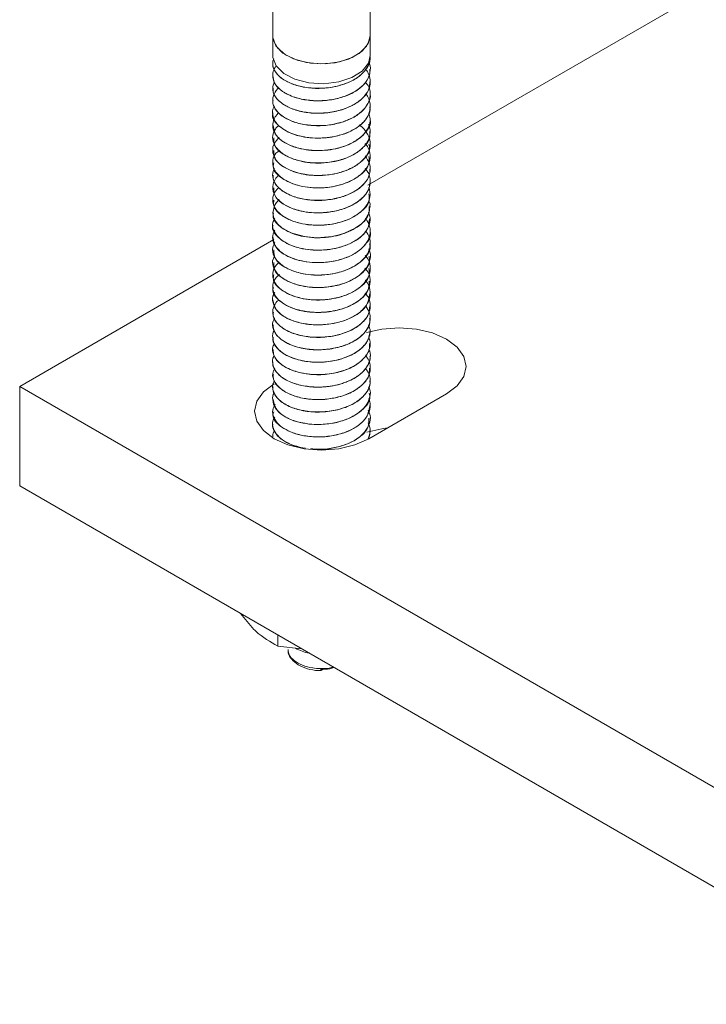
# Model space of a CAD drawing. Header units: millimetres. Extents: x -136 to 1613, y -2821 to -510.
# Tile 4 of 69: x 283 to 340, y -2110 to -2029. Entities that reach past the tile are written whole.
import ezdxf

# ---------------------------------------------------------------- set-up
doc = ezdxf.new("R2010")
doc.units = ezdxf.units.MM

msp = doc.modelspace()

# ---------------------------------------------------------------- linework, layer by layer
at = {"color": 7, "linetype": 'Continuous', "lineweight": 15}
for p, q in [((386.749, -1999.797), (312.052, -2042.918)), ((304.24, -2026.992), (304.24, -2030.655)), ((312.24, -2030.655), (312.24, -2026.979)), ((304.24, -2030.655), (304.24, -2032.288)), ((312.24, -2032.288), (312.24, -2030.655)), ((312.24, -2032.403), (312.24, -2032.395)), ((304.24, -2032.905), (304.24, -2032.913)), ((304.24, -2033.926), (304.24, -2033.934)), ((312.24, -2033.424), (312.24, -2033.415)), ((304.24, -2034.947), (304.24, -2034.955)), ((312.24, -2034.444), (312.24, -2034.436)), ((312.24, -2035.465), (312.24, -2035.457)), ((304.24, -2035.967), (304.24, -2035.975)), ((312.24, -2036.486), (312.24, -2036.477)), ((304.24, -2036.988), (304.24, -2036.996)), ((304.24, -2038.009), (304.24, -2038.017)), ((312.24, -2037.507), (312.24, -2037.498)), ((312.24, -2038.527), (312.24, -2038.519)), ((304.24, -2039.029), (304.24, -2039.037)), ((312.24, -2039.547), (312.24, -2039.539)), ((304.24, -2040.05), (304.24, -2040.058)), ((312.24, -2040.568), (312.24, -2040.56)), ((304.24, -2041.071), (304.24, -2041.078)), ((304.24, -2042.091), (304.24, -2042.099)), ((312.24, -2041.589), (312.24, -2041.581)), ((312.24, -2042.61), (312.24, -2042.602)), ((304.24, -2043.112), (304.24, -2043.12)), ((312.24, -2043.63), (312.24, -2043.622)), ((304.24, -2044.133), (304.24, -2044.14)), ((312.24, -2044.65), (312.24, -2044.643)), ((304.24, -2045.153), (304.24, -2045.161)), ((304.24, -2046.174), (304.24, -2046.182)), ((312.24, -2045.671), (312.24, -2045.664)), ((312.24, -2046.693), (312.24, -2046.684)), ((304.336, -2047.372), (283.491, -2059.406)), ((304.24, -2047.195), (304.24, -2047.203)), ((312.24, -2047.713), (312.24, -2047.705)), ((304.24, -2048.215), (304.24, -2048.223)), ((304.24, -2049.236), (304.24, -2049.244)), ((312.24, -2048.734), (312.24, -2048.726)), ((304.24, -2050.257), (304.24, -2050.264)), ((312.24, -2049.754), (312.24, -2049.746)), ((312.24, -2050.775), (312.24, -2050.767)), ((304.24, -2051.277), (304.24, -2051.285)), ((312.24, -2051.796), (312.24, -2051.788)), ((304.24, -2052.298), (304.24, -2052.306)), ((304.24, -2053.319), (304.24, -2053.327)), ((312.24, -2052.816), (312.24, -2052.808)), ((304.24, -2054.339), (304.24, -2054.348)), ((312.24, -2053.837), (312.24, -2053.829)), ((312.24, -2054.858), (312.24, -2054.85)), ((304.24, -2055.36), (304.24, -2055.368)), ((312.24, -2055.878), (312.24, -2055.87)), ((304.24, -2056.381), (304.24, -2056.389)), ((304.24, -2057.401), (304.24, -2057.409)), ((312.24, -2056.899), (312.24, -2056.891)), ((312.24, -2057.92), (312.24, -2057.912)), ((304.24, -2058.422), (304.24, -2058.43)), ((312.24, -2058.941), (312.24, -2058.932)), ((283.491, -2059.406), (389.557, -2120.637)), ((283.491, -2067.571), (283.491, -2059.406)), ((304.24, -2059.443), (304.24, -2059.451)), ((312.24, -2059.961), (312.24, -2059.953)), ((304.24, -2060.464), (304.24, -2060.472)), ((312.129, -2063.692), (318.493, -2060.018)), ((304.24, -2061.484), (304.24, -2061.492)), ((312.24, -2060.982), (312.24, -2060.974)), ((312.24, -2062.002), (312.24, -2061.994)), ((304.24, -2062.505), (304.24, -2062.513)), ((312.24, -2063.023), (312.24, -2063.015)), ((304.24, -2063.526), (304.24, -2063.534)), ((312.133, -2063.551), (312.15, -2063.68)), ((283.491, -2067.571), (389.557, -2128.802)), ((301.595, -2078.022), (302.694, -2079.327)), ((304.652, -2079.787), (304.652, -2080.701)), ((304.652, -2080.701), (306.616, -2080.921))]:
    msp.add_line(p, q, dxfattribs=at)
at = {"color": 7, "linetype": 'Continuous', "lineweight": 15, "flags": 128}
for points in [[(304.24, -2030.655), (304.28, -2030.98), (304.626, -2031.644), (305.298, -2032.219), (306.236, -2032.653), (307.355, -2032.907), (308.554, -2032.957), (309.724, -2032.799), (310.761, -2032.448), (311.57, -2031.934), (312.078, -2031.306), (312.24, -2030.655)], [(304.24, -2030.655), (304.248, -2030.802), (304.501, -2031.475), (305.086, -2032.075), (305.951, -2032.548), (307.02, -2032.854), (308.197, -2032.964), (309.378, -2032.868), (310.458, -2032.576), (311.34, -2032.114), (311.948, -2031.521), (312.226, -2030.852), (312.24, -2030.655)], [(304.24, -2032.288), (304.248, -2032.432), (304.517, -2033.132), (305.145, -2033.75), (306.07, -2034.228), (307.205, -2034.518), (308.44, -2034.594), (309.655, -2034.448), (310.734, -2034.093), (311.573, -2033.565), (312.091, -2032.913), (312.24, -2032.288)], [(312.124, -2044.183), (312.227, -2044.443), (312.153, -2045.157), (311.803, -2045.769), (311.706, -2045.88), (311.516, -2046.067), (311.016, -2046.436), (310.121, -2046.856), (309.702, -2046.986), (309.107, -2047.116), (307.863, -2047.213), (306.844, -2047.119), (305.741, -2046.81), (304.951, -2046.369), (304.668, -2046.116), (304.546, -2045.974), (304.49, -2045.898), (304.464, -2045.859), (304.451, -2045.839), (304.445, -2045.829), (304.443, -2045.827), (304.442, -2045.825), (304.442, -2045.825), (304.442, -2045.824), (304.442, -2045.824), (304.442, -2045.824), (304.442, -2045.824), (304.442, -2045.824), (304.442, -2045.824), (304.441, -2045.824), (304.44, -2045.822), (304.438, -2045.819), (304.432, -2045.808), (304.41, -2045.77), (304.339, -2045.626), (304.241, -2045.184), (304.382, -2044.587), (304.552, -2044.323), (304.775, -2044.083), (304.779, -2044.081)], [(318.493, -2060.018), (319.367, -2059.361), (319.917, -2058.595), (320.104, -2057.773), (319.917, -2056.951), (319.367, -2056.186), (318.493, -2055.528), (317.354, -2055.023), (316.028, -2054.706), (314.604, -2054.598), (313.181, -2054.706), (311.931, -2054.998)], [(304.351, -2059.202), (303.477, -2059.859), (302.928, -2060.625), (302.74, -2061.447), (302.928, -2062.269), (303.477, -2063.034), (304.351, -2063.692), (305.49, -2064.197), (306.817, -2064.514), (308.24, -2064.622), (309.664, -2064.514), (310.99, -2064.197), (312.129, -2063.692)], [(313.655, -2062.811), (313.181, -2062.872), (311.966, -2063.152)]]:
    msp.add_lwpolyline(points, dxfattribs=at)
at = {"color": 7, "linetype": 'Continuous', "lineweight": 15}
msp.add_arc((307.926, -2077.651), 3.693, 240.6949, 259.24194, dxfattribs=at)
for points, knots in [([(304.264, -2032.915), (304.257, -2032.948), (304.2, -2033.199), (304.448, -2033.663), (305.014, -2034.236), (305.906, -2034.676), (307.003, -2034.94), (308.216, -2035.005), (309.427, -2034.851), (310.532, -2034.496), (311.436, -2033.963), (312.014, -2033.297), (312.273, -2032.753), (312.219, -2032.456), (312.21, -2032.405)], [0, 0, 0, 0, 0.015084, 0.112601, 0.20795, 0.305057, 0.401937, 0.497432, 0.594992, 0.690655, 0.787322, 0.884577, 0.979861, 1, 1, 1, 1]), ([(312.234, -2032.394), (312.207, -2032.623), (312.151, -2033.091), (311.712, -2033.669), (311.234, -2034.058), (310.674, -2034.398), (310.187, -2034.598), (309.723, -2034.733), (309.357, -2034.828), (308.637, -2034.956), (307.701, -2034.984), (306.99, -2034.902), (306.636, -2034.832), (306.177, -2034.729), (305.493, -2034.495), (304.753, -2034.014), (304.348, -2033.489), (304.243, -2033.093), (304.239, -2032.89), (304.243, -2032.83), (304.25, -2032.722), (304.296, -2032.63), (304.338, -2032.544)], [0, 0, 0, 0, 0.0838044, 0.171589, 0.2283184, 0.2603483, 0.3469202, 0.3568697, 0.374971, 0.4355365, 0.5235687, 0.5842279, 0.6016826, 0.6105239, 0.6992138, 0.7864232, 0.8739248, 0.9370614, 0.954604, 0.9598559, 0.9627613, 1, 1, 1, 1]), ([(312.124, -2032.869), (312.14, -2032.897), (312.286, -2033.152), (312.256, -2033.694), (311.98, -2034.392), (311.362, -2035.02), (310.514, -2035.514), (309.454, -2035.854), (308.295, -2036.011), (307.129, -2035.967), (306.184, -2035.764), (305.568, -2035.518), (305.034, -2035.228), (304.725, -2034.969), (304.525, -2034.721), (304.388, -2034.526), (304.218, -2034.141), (304.238, -2033.639), (304.406, -2033.285), (304.516, -2033.144), (304.522, -2033.136)], [0, 0, 0, 0, 0.009568, 0.087507, 0.169776, 0.242865, 0.320609, 0.397598, 0.476149, 0.553155, 0.630878, 0.681266, 0.709478, 0.786139, 0.795003, 0.811048, 0.864604, 0.942563, 0.996766, 1, 1, 1, 1]), ([(311.856, -2033.417), (311.902, -2033.461), (311.948, -2033.505), (311.978, -2033.554), (311.981, -2033.559), (311.991, -2033.575), (312.025, -2033.634), (312.144, -2033.86), (312.279, -2034.319), (312.2, -2034.98), (311.782, -2035.66), (311.293, -2036.061), (310.984, -2036.249), (310.9, -2036.299), (310.621, -2036.453), (310.004, -2036.716), (309.005, -2036.96), (307.832, -2037.038), (307.033, -2036.954), (306.571, -2036.86), (306.219, -2036.778), (305.598, -2036.573), (304.882, -2036.164), (304.376, -2035.599), (304.173, -2035.003), (304.309, -2034.619), (304.372, -2034.441)], [0, 0, 0, 0, 0.016308, 0.016516, 0.016866, 0.017994, 0.021964, 0.03675, 0.093616, 0.1698, 0.245687, 0.322885, 0.325629, 0.330295, 0.345394, 0.398583, 0.47519, 0.551348, 0.627501, 0.635282, 0.650763, 0.704737, 0.781165, 0.856833, 0.934047, 1, 1, 1, 1]), ([(304.259, -2033.933), (304.28, -2034.127), (304.324, -2034.536), (304.833, -2035.112), (305.638, -2035.594), (306.689, -2035.907), (307.882, -2036.03), (309.105, -2035.934), (310.249, -2035.631), (311.216, -2035.144), (311.89, -2034.509), (312.233, -2033.911), (312.204, -2033.544), (312.194, -2033.424)], [0, 0, 0, 0, 0.0863437, 0.182229, 0.2786086, 0.3759771, 0.4712243, 0.5685486, 0.6650306, 0.7608214, 0.858345, 0.953731, 1, 1, 1, 1]), ([(311.861, -2034.468), (311.957, -2034.592), (312.175, -2034.875), (312.236, -2035.238), (312.241, -2035.473), (312.238, -2035.541), (312.221, -2035.797), (312.12, -2036.122), (311.832, -2036.566), (311.438, -2036.989), (310.979, -2037.289), (310.667, -2037.442), (310.656, -2037.447), (310.616, -2037.466), (310.466, -2037.537), (310.154, -2037.665), (309.816, -2037.771), (309.524, -2037.846), (309.151, -2037.93), (308.42, -2038.036), (307.365, -2038.034), (306.265, -2037.839), (305.609, -2037.583), (305.262, -2037.391), (305.011, -2037.239), (304.605, -2036.912), (304.257, -2036.378), (304.199, -2035.747), (304.444, -2035.269), (304.65, -2035.003), (304.737, -2034.936), (304.743, -2034.931)], [0, 0, 0, 0, 0.040883, 0.093017, 0.107159, 0.111238, 0.113322, 0.183974, 0.208651, 0.25608, 0.328044, 0.328316, 0.328846, 0.330677, 0.33743, 0.363279, 0.398879, 0.406224, 0.420758, 0.471314, 0.542694, 0.613776, 0.686099, 0.69328, 0.707506, 0.757019, 0.828778, 0.900879, 0.971468, 0.997992, 1, 1, 1, 1]), ([(304.284, -2034.954), (304.281, -2035.088), (304.271, -2035.441), (304.668, -2035.978), (305.39, -2036.499), (306.386, -2036.861), (307.549, -2037.038), (308.776, -2037.003), (309.952, -2036.753), (310.977, -2036.314), (311.738, -2035.713), (312.186, -2035.066), (312.2, -2034.63), (312.206, -2034.443)], [0, 0, 0, 0, 0.059836, 0.156567, 0.252134, 0.349673, 0.445207, 0.54198, 0.639127, 0.734419, 0.83189, 0.92791, 1, 1, 1, 1]), ([(311.864, -2035.429), (311.865, -2035.43), (312.112, -2035.67), (312.254, -2036.185), (312.232, -2036.908), (311.888, -2037.571), (311.237, -2038.177), (310.348, -2038.642), (309.408, -2038.915), (308.636, -2039.024), (307.833, -2039.063), (307.167, -2039.016), (306.451, -2038.881), (305.777, -2038.687), (305.029, -2038.312), (304.644, -2037.947), (304.503, -2037.75), (304.492, -2037.736), (304.457, -2037.685), (304.337, -2037.491), (304.217, -2037.097), (304.208, -2036.693), (304.368, -2036.476), (304.386, -2036.452)], [0, 0, 0, 0, 0.000395, 0.09002, 0.157007, 0.2306, 0.307252, 0.382573, 0.452537, 0.505661, 0.535198, 0.610116, 0.636358, 0.686565, 0.762171, 0.837771, 0.838377, 0.839543, 0.843554, 0.858296, 0.914558, 0.990255, 1, 1, 1, 1]), ([(304.282, -2035.976), (304.27, -2036.051), (304.226, -2036.343), (304.528, -2036.838), (305.16, -2037.392), (306.096, -2037.801), (307.223, -2038.03), (308.444, -2038.055), (309.644, -2037.861), (310.717, -2037.472), (311.574, -2036.91), (312.083, -2036.227), (312.298, -2035.721), (312.237, -2035.471), (312.236, -2035.466)], [0, 0, 0, 0, 0.0332308, 0.1305442, 0.2258053, 0.3232045, 0.4195443, 0.5154891, 0.6129979, 0.708336, 0.8054436, 0.902307, 0.9978014, 1, 1, 1, 1]), ([(304.258, -2036.998), (304.252, -2037.013), (304.118, -2037.345), (304.62, -2038.02), (305.758, -2038.762), (307.488, -2039.122), (309.343, -2038.998), (310.997, -2038.413), (311.922, -2037.562), (312.261, -2036.879), (312.213, -2036.56), (312.202, -2036.487)], [0, 0, 0, 0, 0.006714, 0.152301, 0.296491, 0.440865, 0.586294, 0.729922, 0.875816, 0.971484, 1, 1, 1, 1]), ([(312.114, -2036.986), (312.169, -2037.144), (312.305, -2037.535), (312.137, -2038.176), (311.725, -2038.764), (311.244, -2039.154), (310.686, -2039.495), (310.202, -2039.696), (309.738, -2039.832), (309.373, -2039.928), (308.655, -2040.057), (307.604, -2040.092), (306.481, -2039.935), (305.508, -2039.605), (304.763, -2039.126), (304.35, -2038.598), (304.242, -2038.2), (304.239, -2037.995), (304.242, -2037.94), (304.243, -2037.924), (304.26, -2037.714), (304.364, -2037.436), (304.579, -2037.128), (304.7, -2037.024), (304.751, -2036.98)], [0, 0, 0, 0, 0.0505286, 0.1252889, 0.2006943, 0.2500668, 0.2769885, 0.3513957, 0.3601538, 0.3757754, 0.427533, 0.503219, 0.5777614, 0.6539766, 0.7289655, 0.8041239, 0.8598178, 0.8745373, 0.8786033, 0.8798126, 0.8804733, 0.9549446, 0.9811046, 1, 1, 1, 1]), ([(312.099, -2037.902), (312.123, -2037.95), (312.262, -2038.228), (312.267, -2038.768), (312.053, -2039.321), (311.721, -2039.757), (311.288, -2040.165), (310.529, -2040.61), (309.472, -2040.954), (308.314, -2041.114), (307.147, -2041.072), (306.198, -2040.871), (305.579, -2040.627), (305.043, -2040.337), (304.733, -2040.08), (304.531, -2039.832), (304.392, -2039.638), (304.222, -2039.254), (304.227, -2038.794), (304.414, -2038.392), (304.553, -2038.158), (304.705, -2038.045), (304.746, -2038.016)], [0, 0, 0, 0, 0.015392, 0.0906794, 0.1643781, 0.1923241, 0.239923, 0.3147023, 0.3886917, 0.4642128, 0.5382785, 0.6129672, 0.6620395, 0.6885477, 0.7622574, 0.7709846, 0.7864759, 0.8376746, 0.9126567, 0.9493861, 0.9866844, 1, 1, 1, 1]), ([(311.323, -2037.97), (311.35, -2037.985), (311.657, -2038.169), (311.833, -2038.423), (311.975, -2038.652), (311.985, -2038.669), (312.021, -2038.729), (312.141, -2038.954), (312.278, -2039.412), (312.204, -2040.072), (311.791, -2040.753), (311.288, -2041.17), (310.916, -2041.393), (310.626, -2041.553), (310.015, -2041.815), (309.024, -2042.06), (307.851, -2042.142), (307.05, -2042.06), (306.584, -2041.966), (306.232, -2041.885), (305.61, -2041.681), (304.894, -2041.277), (304.375, -2040.711), (304.189, -2040.095), (304.306, -2039.495), (304.628, -2039.16), (304.774, -2039.008)], [0, 0, 0, 0, 0.006248, 0.073017, 0.073598, 0.074667, 0.07827, 0.091337, 0.140828, 0.207698, 0.274236, 0.341964, 0.349345, 0.362889, 0.408396, 0.475571, 0.542389, 0.609202, 0.61634, 0.630022, 0.676946, 0.744024, 0.810379, 0.878114, 0.944552, 1, 1, 1, 1]), ([(304.288, -2038.012), (304.33, -2038.298), (304.42, -2038.907), (305.523, -2039.675), (307.149, -2040.11), (309.012, -2040.078), (310.739, -2039.569), (311.866, -2038.675), (312.363, -2037.902), (312.229, -2037.524), (312.223, -2037.509)], [0, 0, 0, 0, 0.126662, 0.2704, 0.415688, 0.560305, 0.704381, 0.850134, 0.993734, 1, 1, 1, 1]), ([(304.33, -2039.033), (304.332, -2039.259), (304.339, -2039.81), (305.282, -2040.574), (306.822, -2041.084), (308.679, -2041.141), (310.454, -2040.714), (311.714, -2039.878), (312.31, -2039.064), (312.19, -2038.615), (312.168, -2038.532)], [0, 0, 0, 0, 0.100411, 0.244034, 0.3899, 0.533867, 0.678723, 0.823828, 0.967677, 1, 1, 1, 1]), ([(311.824, -2039.5), (311.911, -2039.611), (312.204, -2039.979), (312.296, -2040.63), (312.07, -2041.393), (311.503, -2042.065), (310.708, -2042.557), (309.731, -2042.927), (308.635, -2043.138), (307.441, -2043.139), (306.312, -2042.957), (305.364, -2042.603), (304.784, -2042.175), (304.505, -2041.849), (304.26, -2041.447), (304.201, -2040.915), (304.395, -2040.358), (304.703, -2040.118), (304.812, -2040.032)], [0, 0, 0, 0, 0.036295, 0.121042, 0.187015, 0.265684, 0.340064, 0.387441, 0.471732, 0.543364, 0.603971, 0.689235, 0.754963, 0.783987, 0.812357, 0.899789, 0.964151, 1, 1, 1, 1]), ([(304.344, -2040.057), (304.324, -2040.223), (304.268, -2040.712), (305.062, -2041.461), (306.504, -2042.042), (308.341, -2042.189), (310.156, -2041.845), (311.535, -2041.073), (312.251, -2040.224), (312.165, -2039.701), (312.14, -2039.55)], [0, 0, 0, 0, 0.073792, 0.217648, 0.36359, 0.507248, 0.652904, 0.797179, 0.941619, 1, 1, 1, 1]), ([(311.825, -2040.497), (311.965, -2040.713), (312.273, -2041.184), (312.258, -2041.932), (311.902, -2042.664), (311.246, -2043.276), (310.342, -2043.745), (309.246, -2044.067), (308.115, -2044.181), (307.007, -2044.107), (305.97, -2043.879), (305.063, -2043.448), (304.446, -2042.863), (304.202, -2042.256), (304.239, -2041.796), (304.367, -2041.569), (304.386, -2041.534)], [0, 0, 0, 0, 0.072686, 0.15867, 0.229478, 0.312384, 0.383511, 0.453658, 0.542933, 0.600526, 0.671938, 0.76267, 0.835927, 0.914138, 0.986657, 1, 1, 1, 1]), ([(304.33, -2041.082), (304.305, -2041.187), (304.204, -2041.614), (304.866, -2042.338), (306.198, -2042.987), (308.002, -2043.221), (309.844, -2042.962), (311.332, -2042.26), (312.185, -2041.38), (312.152, -2040.784), (312.14, -2040.566)], [0, 0, 0, 0, 0.047078, 0.19151, 0.337026, 0.480722, 0.626688, 0.770461, 0.91577, 1, 1, 1, 1]), ([(311.821, -2041.539), (311.884, -2041.61), (312.169, -2041.931), (312.293, -2042.537), (312.155, -2043.22), (311.727, -2043.888), (310.971, -2044.486), (309.9, -2044.921), (308.786, -2045.153), (307.681, -2045.197), (306.53, -2045.051), (305.536, -2044.728), (304.834, -2044.273), (304.339, -2043.713), (304.16, -2043.072), (304.374, -2042.512), (304.608, -2042.199), (304.729, -2042.094), (304.772, -2042.056)], [0, 0, 0, 0, 0.023597, 0.107977, 0.174221, 0.227162, 0.318517, 0.391243, 0.455425, 0.528832, 0.590674, 0.672848, 0.741852, 0.792019, 0.884895, 0.957416, 0.984682, 1, 1, 1, 1]), ([(304.278, -2042.098), (304.281, -2042.255), (304.289, -2042.629), (304.726, -2043.181), (305.48, -2043.688), (306.496, -2044.032), (307.672, -2044.189), (308.898, -2044.132), (310.063, -2043.862), (311.068, -2043.405), (311.797, -2042.791), (312.204, -2042.161), (312.2, -2041.75), (312.198, -2041.588)], [0, 0, 0, 0, 0.069657, 0.166098, 0.261915, 0.359427, 0.454791, 0.551803, 0.648738, 0.744153, 0.84168, 0.937403, 1, 1, 1, 1]), ([(304.337, -2043.116), (304.331, -2043.324), (304.316, -2043.855), (305.211, -2044.616), (306.719, -2045.149), (308.377, -2045.225), (309.758, -2044.975), (310.817, -2044.567), (311.63, -2043.991), (312.152, -2043.315), (312.203, -2042.837), (312.227, -2042.609)], [0, 0, 0, 0, 0.091813, 0.235107, 0.380679, 0.524147, 0.621785, 0.717265, 0.814769, 0.911579, 1, 1, 1, 1]), ([(312.134, -2043.06), (312.194, -2043.333), (312.303, -2043.828), (311.99, -2044.575), (311.422, -2045.181), (310.572, -2045.69), (309.551, -2046.043), (308.343, -2046.217), (307.21, -2046.179), (306.117, -2045.963), (305.211, -2045.58), (304.541, -2045.023), (304.235, -2044.457), (304.231, -2043.844), (304.425, -2043.395), (304.689, -2043.159), (304.737, -2043.116)], [0, 0, 0, 0, 0.085727, 0.155526, 0.239227, 0.300767, 0.380693, 0.45989, 0.535894, 0.599679, 0.688287, 0.759861, 0.838677, 0.899048, 0.981724, 1, 1, 1, 1]), ([(304.342, -2044.141), (304.32, -2044.288), (304.247, -2044.757), (304.998, -2045.5), (306.406, -2046.103), (308.234, -2046.277), (310.059, -2045.96), (311.474, -2045.209), (312.231, -2044.349), (312.16, -2043.803), (312.137, -2043.631)], [0, 0, 0, 0, 0.06537, 0.209371, 0.355232, 0.498865, 0.644671, 0.788752, 0.933446, 1, 1, 1, 1]), ([(304.32, -2045.166), (304.297, -2045.252), (304.185, -2045.658), (304.81, -2046.374), (306.105, -2047.043), (307.895, -2047.303), (309.743, -2047.072), (311.263, -2046.393), (312.163, -2045.505), (312.151, -2044.887), (312.146, -2044.647)], [0, 0, 0, 0, 0.038681, 0.183364, 0.328644, 0.472424, 0.618384, 0.762069, 0.907602, 1, 1, 1, 1]), ([(312.099, -2045.109), (312.169, -2045.334), (312.31, -2045.781), (312.118, -2046.327), (311.823, -2046.791), (311.532, -2047.09), (311.236, -2047.314), (310.999, -2047.472), (310.548, -2047.726), (309.726, -2048.035), (308.584, -2048.24), (307.455, -2048.244), (306.327, -2048.065), (305.375, -2047.711), (304.64, -2047.176), (304.269, -2046.596), (304.187, -2046.051), (304.349, -2045.745), (304.411, -2045.629)], [0, 0, 0, 0, 0.075751, 0.151051, 0.183617, 0.242404, 0.266102, 0.279422, 0.313516, 0.390604, 0.473251, 0.553347, 0.621993, 0.718271, 0.793212, 0.877659, 0.953602, 1, 1, 1, 1]), ([(304.272, -2046.185), (304.261, -2046.212), (304.129, -2046.557), (304.65, -2047.24), (305.817, -2047.97), (307.557, -2048.312), (309.418, -2048.17), (311.028, -2047.567), (312.085, -2046.66), (312.151, -2045.974), (312.181, -2045.666)], [0, 0, 0, 0, 0.012257, 0.157766, 0.302157, 0.446428, 0.59204, 0.735677, 0.881598, 1, 1, 1, 1]), ([(311.842, -2045.611), (311.847, -2045.615), (311.906, -2045.671), (311.955, -2045.766), (312.018, -2045.869), (312.047, -2045.924), (312.061, -2045.95), (312.066, -2045.962), (312.068, -2045.965), (312.068, -2045.966), (312.068, -2045.966), (312.068, -2045.966), (312.069, -2045.966), (312.069, -2045.967), (312.069, -2045.967), (312.069, -2045.968), (312.076, -2045.981), (312.091, -2046.015), (312.136, -2046.116), (312.255, -2046.467), (312.26, -2047.048), (311.897, -2047.772), (311.243, -2048.379), (310.512, -2048.763), (309.872, -2048.986), (309.144, -2049.173), (308.148, -2049.287), (306.877, -2049.207), (305.783, -2048.916), (304.977, -2048.471), (304.447, -2047.957), (304.202, -2047.375), (304.242, -2046.891), (304.381, -2046.646), (304.411, -2046.592)], [0, 0, 0, 0, 0.001627, 0.020712, 0.030909, 0.036172, 0.038845, 0.039517, 0.039854, 0.039896, 0.039917, 0.039928, 0.03993, 0.039932, 0.039948, 0.039982, 0.040276, 0.044234, 0.051046, 0.073229, 0.156295, 0.230223, 0.308329, 0.379409, 0.411364, 0.448553, 0.52983, 0.602688, 0.696033, 0.765735, 0.828301, 0.907303, 0.979887, 1, 1, 1, 1]), ([(311.863, -2046.665), (311.922, -2046.748), (312.145, -2047.056), (312.291, -2047.631), (312.155, -2048.375), (311.638, -2049.094), (310.846, -2049.636), (309.888, -2050.023), (308.844, -2050.254), (307.691, -2050.3), (306.524, -2050.155), (305.556, -2049.837), (304.777, -2049.341), (304.287, -2048.739), (304.179, -2048.11), (304.353, -2047.729), (304.414, -2047.595)], [0, 0, 0, 0, 0.028397, 0.105727, 0.178929, 0.262311, 0.347653, 0.401641, 0.480244, 0.556838, 0.622687, 0.714042, 0.777254, 0.858211, 0.950112, 1, 1, 1, 1]), ([(304.276, -2047.199), (304.328, -2047.497), (304.438, -2048.118), (305.576, -2048.885), (307.219, -2049.304), (309.083, -2049.253), (310.798, -2048.727), (311.894, -2047.821), (312.374, -2047.058), (312.239, -2046.695), (312.238, -2046.693)], [0, 0, 0, 0, 0.132152, 0.275959, 0.421062, 0.56586, 0.709814, 0.855639, 0.999232, 1, 1, 1, 1]), ([(304.323, -2048.218), (304.333, -2048.458), (304.356, -2049.021), (305.331, -2049.787), (306.891, -2050.281), (308.75, -2050.32), (310.516, -2049.875), (311.749, -2049.026), (312.322, -2048.221), (312.197, -2047.787), (312.178, -2047.719)], [0, 0, 0, 0, 0.106015, 0.249634, 0.395419, 0.539496, 0.684159, 0.829443, 0.97321, 1, 1, 1, 1]), ([(312.115, -2048.136), (312.124, -2048.149), (312.284, -2048.403), (312.265, -2048.929), (312.091, -2049.442), (311.885, -2049.747), (311.7, -2049.985), (311.325, -2050.337), (310.598, -2050.783), (309.578, -2051.141), (308.377, -2051.316), (307.199, -2051.285), (306.074, -2051.058), (305.188, -2050.661), (304.553, -2050.136), (304.249, -2049.578), (304.192, -2049.064), (304.36, -2048.793), (304.416, -2048.701)], [0, 0, 0, 0, 0.004813, 0.090667, 0.168476, 0.180515, 0.200787, 0.256222, 0.318877, 0.408125, 0.49099, 0.567436, 0.650225, 0.739996, 0.80639, 0.89018, 0.962945, 1, 1, 1, 1]), ([(311.833, -2048.682), (311.858, -2048.707), (312.12, -2048.961), (312.268, -2049.518), (312.215, -2050.24), (311.807, -2050.947), (311.101, -2051.541), (310.115, -2051.996), (309.014, -2052.272), (307.862, -2052.347), (306.731, -2052.233), (305.735, -2051.954), (304.929, -2051.507), (304.382, -2050.936), (304.187, -2050.319), (304.311, -2049.699), (304.628, -2049.363), (304.784, -2049.198)], [0, 0, 0, 0, 0.008675, 0.088581, 0.159713, 0.222857, 0.307693, 0.371167, 0.442954, 0.518959, 0.578926, 0.65419, 0.725236, 0.791847, 0.871414, 0.936725, 1, 1, 1, 1]), ([(304.343, -2049.242), (304.327, -2049.421), (304.282, -2049.924), (305.107, -2050.677), (306.571, -2051.243), (308.413, -2051.371), (310.22, -2051.009), (311.575, -2050.223), (312.264, -2049.381), (312.169, -2048.873), (312.144, -2048.737)], [0, 0, 0, 0, 0.079452, 0.22323, 0.369197, 0.512892, 0.658417, 0.802842, 0.947128, 1, 1, 1, 1]), ([(311.805, -2049.712), (311.916, -2049.847), (312.202, -2050.194), (312.286, -2050.837), (312.103, -2051.529), (311.573, -2052.204), (310.758, -2052.755), (309.635, -2053.169), (308.644, -2053.326), (307.877, -2053.342), (307.195, -2053.31), (306.315, -2053.163), (305.376, -2052.808), (304.673, -2052.31), (304.27, -2051.726), (304.207, -2051.1), (304.388, -2050.574), (304.703, -2050.311), (304.804, -2050.227)], [0, 0, 0, 0, 0.044375, 0.114122, 0.185942, 0.251272, 0.33247, 0.400158, 0.484739, 0.513572, 0.540598, 0.610982, 0.68251, 0.75208, 0.823771, 0.892468, 0.965748, 1, 1, 1, 1]), ([(304.335, -2050.268), (304.31, -2050.385), (304.217, -2050.825), (304.906, -2051.556), (306.262, -2052.19), (308.074, -2052.406), (309.911, -2052.129), (311.377, -2051.412), (312.2, -2050.537), (312.154, -2049.957), (312.138, -2049.753)], [0, 0, 0, 0, 0.052735, 0.197016, 0.342665, 0.486324, 0.632265, 0.776117, 0.921247, 1, 1, 1, 1]), ([(304.3, -2051.29), (304.281, -2051.348), (304.158, -2051.725), (304.731, -2052.426), (305.967, -2053.124), (307.735, -2053.424), (309.591, -2053.235), (311.154, -2052.591), (312.127, -2051.692), (312.15, -2051.042), (312.159, -2050.77)], [0, 0, 0, 0, 0.0261364, 0.1712476, 0.3160899, 0.4600597, 0.6059172, 0.7495377, 0.8953161, 1, 1, 1, 1]), ([(311.835, -2050.703), (311.838, -2050.706), (312.088, -2050.934), (312.239, -2051.443), (312.249, -2052.135), (311.934, -2052.828), (311.297, -2053.453), (310.35, -2053.951), (309.294, -2054.26), (308.133, -2054.389), (306.974, -2054.318), (305.934, -2054.066), (305.072, -2053.652), (304.472, -2053.109), (304.21, -2052.493), (304.221, -2052.012), (304.378, -2051.769), (304.409, -2051.721)], [0, 0, 0, 0, 0.0011034, 0.0859082, 0.1546907, 0.219055, 0.3099097, 0.3799443, 0.4548108, 0.5307048, 0.6041993, 0.6806568, 0.7534447, 0.8306058, 0.9065171, 0.9816574, 1, 1, 1, 1]), ([(311.829, -2051.77), (311.905, -2051.858), (312.192, -2052.188), (312.286, -2052.779), (312.134, -2053.509), (311.711, -2054.095), (311.225, -2054.475), (310.939, -2054.649), (310.833, -2054.708), (310.782, -2054.735), (310.76, -2054.746), (310.686, -2054.785), (310.433, -2054.907), (309.825, -2055.14), (308.856, -2055.353), (307.676, -2055.406), (306.545, -2055.261), (305.729, -2054.992), (305.194, -2054.712), (304.731, -2054.384), (304.329, -2053.898), (304.184, -2053.268), (304.34, -2052.79), (304.558, -2052.467), (304.684, -2052.349), (304.75, -2052.288)], [0, 0, 0, 0, 0.029216, 0.110838, 0.170409, 0.248493, 0.297299, 0.312365, 0.321184, 0.32325, 0.324469, 0.326433, 0.340733, 0.382883, 0.455584, 0.524475, 0.597561, 0.669421, 0.701549, 0.737565, 0.811478, 0.882001, 0.953102, 0.975421, 1, 1, 1, 1]), ([(304.24, -2052.306), (304.322, -2052.633), (304.485, -2053.284), (305.713, -2054.046), (307.392, -2054.425), (309.264, -2054.325), (310.909, -2053.759), (312.045, -2052.848), (312.155, -2052.131), (312.207, -2051.792)], [0, 0, 0, 0, 0.145686, 0.28975, 0.43437, 0.579644, 0.723379, 0.869309, 1, 1, 1, 1]), ([(311.867, -2052.817), (311.988, -2053.003), (312.202, -2053.331), (312.251, -2053.768), (312.216, -2054.207), (312.013, -2054.743), (311.46, -2055.361), (310.595, -2055.891), (309.547, -2056.249), (308.337, -2056.423), (307.435, -2056.399), (306.919, -2056.316), (306.808, -2056.3), (306.775, -2056.292), (306.77, -2056.292), (306.769, -2056.291), (306.769, -2056.292), (306.769, -2056.292), (306.769, -2056.292), (306.768, -2056.292), (306.768, -2056.291), (306.764, -2056.291), (306.726, -2056.284), (306.621, -2056.263), (306.057, -2056.138), (305.287, -2055.837), (304.732, -2055.392), (304.447, -2055.041), (304.244, -2054.64), (304.181, -2054.193), (304.35, -2053.899), (304.395, -2053.821)], [0, 0, 0, 0, 0.063531, 0.111501, 0.138258, 0.204004, 0.285942, 0.358422, 0.438095, 0.515173, 0.597607, 0.615408, 0.620905, 0.621925, 0.622042, 0.6221, 0.622102, 0.622104, 0.622106, 0.622111, 0.622152, 0.622255, 0.62295, 0.630222, 0.644681, 0.745701, 0.81634, 0.840733, 0.88709, 0.970004, 1, 1, 1, 1]), ([(304.297, -2053.327), (304.284, -2053.432), (304.239, -2053.781), (304.654, -2054.349), (305.481, -2054.929), (306.647, -2055.302), (307.996, -2055.433), (309.368, -2055.287), (310.618, -2054.885), (311.579, -2054.26), (312.162, -2053.536), (312.19, -2053.034), (312.202, -2052.814)], [0, 0, 0, 0, 0.046571, 0.155549, 0.263262, 0.372853, 0.480152, 0.589768, 0.697416, 0.80647, 0.915153, 1, 1, 1, 1]), ([(304.27, -2054.346), (304.291, -2054.556), (304.337, -2055.008), (304.96, -2055.638), (305.944, -2056.136), (307.208, -2056.411), (308.588, -2056.425), (309.923, -2056.165), (311.077, -2055.663), (311.869, -2054.963), (312.254, -2054.319), (312.2, -2053.94), (312.186, -2053.839)], [0, 0, 0, 0, 0.093417, 0.200996, 0.310141, 0.418713, 0.52681, 0.636227, 0.743607, 0.853288, 0.960708, 1, 1, 1, 1]), ([(312.09, -2054.388), (312.161, -2054.546), (312.27, -2054.79), (312.229, -2055.05), (312.21, -2055.152), (312.207, -2055.167), (312.206, -2055.172), (312.206, -2055.172), (312.206, -2055.172), (312.206, -2055.172), (312.206, -2055.173), (312.206, -2055.173), (312.206, -2055.175), (312.204, -2055.18), (312.202, -2055.193), (312.195, -2055.219), (312.183, -2055.27), (312.136, -2055.426), (312.028, -2055.666), (311.703, -2056.14), (311.106, -2056.64), (310.131, -2057.092), (309.094, -2057.358), (307.95, -2057.451), (307.086, -2057.377), (306.397, -2057.24), (305.73, -2057.041), (305.002, -2056.664), (304.402, -2056.085), (304.207, -2055.456), (304.232, -2054.996), (304.373, -2054.815), (304.376, -2054.812)], [0, 0, 0, 0, 0.054795, 0.084478, 0.087824, 0.089537, 0.089564, 0.089577, 0.089581, 0.089583, 0.089584, 0.089595, 0.089672, 0.090297, 0.091545, 0.094043, 0.099038, 0.109027, 0.148048, 0.183104, 0.282608, 0.350929, 0.432772, 0.510864, 0.588245, 0.61522, 0.667368, 0.7502, 0.827483, 0.923103, 0.99852, 1, 1, 1, 1]), ([(304.286, -2055.37), (304.273, -2055.437), (304.21, -2055.749), (304.566, -2056.291), (305.33, -2056.896), (306.458, -2057.302), (307.789, -2057.472), (309.168, -2057.367), (310.446, -2057.001), (311.459, -2056.406), (312.124, -2055.66), (312.193, -2055.117), (312.227, -2054.857)], [0, 0, 0, 0, 0.0301286, 0.1394915, 0.2469173, 0.3566057, 0.4639914, 0.5734162, 0.6815212, 0.7900991, 0.8992511, 1, 1, 1, 1]), ([(312.117, -2055.313), (312.177, -2055.52), (312.306, -2055.964), (312.09, -2056.649), (311.581, -2057.295), (310.914, -2057.751), (310.313, -2058.02), (309.876, -2058.168), (309.364, -2058.304), (308.558, -2058.441), (307.694, -2058.456), (306.991, -2058.375), (306.263, -2058.241), (305.437, -2057.951), (304.691, -2057.429), (304.272, -2056.831), (304.174, -2056.273), (304.348, -2055.946), (304.4, -2055.848)], [0, 0, 0, 0, 0.070062, 0.150086, 0.230113, 0.307799, 0.350606, 0.381407, 0.409442, 0.464542, 0.551685, 0.58564, 0.615372, 0.713935, 0.789939, 0.868828, 0.960606, 1, 1, 1, 1]), ([(304.289, -2056.387), (304.292, -2056.56), (304.3, -2056.977), (304.844, -2057.588), (305.776, -2058.116), (307.008, -2058.426), (308.381, -2058.482), (309.731, -2058.262), (310.922, -2057.794), (311.776, -2057.118), (312.225, -2056.444), (312.193, -2056.022), (312.182, -2055.878)], [0, 0, 0, 0, 0.077061, 0.185041, 0.29372, 0.402772, 0.510414, 0.620027, 0.727323, 0.83691, 0.94462, 1, 1, 1, 1]), ([(312.131, -2056.391), (312.154, -2056.433), (312.295, -2056.698), (312.242, -2057.201), (312.036, -2057.716), (311.707, -2058.147), (311.235, -2058.581), (310.588, -2058.938), (309.966, -2059.161), (309.256, -2059.361), (308.256, -2059.495), (307.026, -2059.428), (305.93, -2059.175), (305.077, -2058.757), (304.454, -2058.19), (304.218, -2057.591), (304.208, -2057.122), (304.349, -2056.926), (304.362, -2056.908)], [0, 0, 0, 0, 0.015142, 0.094113, 0.165377, 0.195842, 0.254746, 0.340296, 0.372238, 0.403466, 0.501377, 0.580186, 0.662043, 0.753186, 0.823013, 0.91743, 0.992662, 1, 1, 1, 1]), ([(304.266, -2057.411), (304.257, -2057.442), (304.184, -2057.716), (304.489, -2058.231), (305.186, -2058.858), (306.275, -2059.297), (307.582, -2059.505), (308.967, -2059.442), (310.265, -2059.112), (311.344, -2058.548), (312.013, -2057.808), (312.303, -2057.223), (312.228, -2056.925), (312.222, -2056.901)], [0, 0, 0, 0, 0.0137708, 0.1233796, 0.2307033, 0.340348, 0.4480065, 0.5570983, 0.665788, 0.7738117, 0.8832956, 0.9906674, 1, 1, 1, 1]), ([(311.847, -2056.884), (311.9, -2056.943), (312.2, -2057.279), (312.291, -2057.862), (312.136, -2058.587), (311.716, -2059.206), (310.951, -2059.794), (309.966, -2060.214), (308.835, -2060.457), (307.671, -2060.51), (306.539, -2060.362), (305.54, -2060.035), (304.825, -2059.586), (304.342, -2059.012), (304.153, -2058.437), (304.336, -2058.046), (304.406, -2057.898)], [0, 0, 0, 0, 0.02146, 0.121466, 0.177137, 0.255385, 0.33068, 0.411481, 0.484013, 0.560253, 0.637687, 0.712995, 0.792504, 0.853071, 0.944215, 1, 1, 1, 1]), ([(311.85, -2057.916), (311.965, -2058.079), (312.231, -2058.455), (312.278, -2059.117), (312.035, -2059.824), (311.448, -2060.475), (310.624, -2060.976), (309.592, -2061.339), (308.438, -2061.523), (307.515, -2061.502), (307.007, -2061.436), (306.848, -2061.41), (306.77, -2061.395), (306.733, -2061.388), (306.719, -2061.386), (306.715, -2061.385), (306.714, -2061.385), (306.713, -2061.384), (306.713, -2061.384), (306.713, -2061.384), (306.713, -2061.384), (306.713, -2061.384), (306.713, -2061.384), (306.711, -2061.384), (306.665, -2061.374), (306.538, -2061.349), (305.993, -2061.216), (305.253, -2060.916), (304.576, -2060.37), (304.245, -2059.785), (304.188, -2059.283), (304.345, -2059.009), (304.386, -2058.939)], [0, 0, 0, 0, 0.056269, 0.129883, 0.206942, 0.285831, 0.362383, 0.429147, 0.514829, 0.590879, 0.609953, 0.619491, 0.62426, 0.626645, 0.627241, 0.62739, 0.627464, 0.627502, 0.627504, 0.627505, 0.627506, 0.627508, 0.627513, 0.627585, 0.627896, 0.637265, 0.654914, 0.748368, 0.820156, 0.894477, 0.973053, 1, 1, 1, 1]), ([(304.298, -2058.429), (304.29, -2058.566), (304.266, -2058.946), (304.737, -2059.535), (305.614, -2060.092), (306.812, -2060.436), (308.174, -2060.533), (309.536, -2060.353), (310.761, -2059.92), (311.673, -2059.271), (312.192, -2058.569), (312.189, -2058.103), (312.188, -2057.918)], [0, 0, 0, 0, 0.060617, 0.169163, 0.277269, 0.386669, 0.494045, 0.603719, 0.711123, 0.820479, 0.928669, 1, 1, 1, 1]), ([(304.268, -2059.452), (304.26, -2059.507), (304.226, -2059.748), (304.46, -2060.221), (305.055, -2060.816), (306.095, -2061.286), (307.379, -2061.531), (308.763, -2061.51), (310.082, -2061.218), (311.203, -2060.687), (311.94, -2059.967), (312.278, -2059.35), (312.211, -2059.008), (312.198, -2058.943)], [0, 0, 0, 0, 0.024933, 0.107405, 0.214772, 0.32419, 0.432264, 0.540846, 0.649972, 0.757554, 0.867189, 0.974492, 1, 1, 1, 1]), ([(312.101, -2059.447), (312.151, -2059.553), (312.305, -2059.874), (312.202, -2060.422), (311.85, -2061.11), (311.154, -2061.716), (310.183, -2062.177), (309.115, -2062.459), (307.966, -2062.556), (306.77, -2062.452), (305.743, -2062.165), (304.96, -2061.728), (304.393, -2061.171), (304.207, -2060.556), (304.237, -2060.095), (304.37, -2059.923), (304.372, -2059.921)], [0, 0, 0, 0, 0.036924, 0.112194, 0.18103, 0.280105, 0.353776, 0.430343, 0.515888, 0.590541, 0.68302, 0.75752, 0.827404, 0.92727, 0.999118, 1, 1, 1, 1]), ([(304.271, -2060.468), (304.349, -2060.813), (304.51, -2061.525), (305.97, -2062.327), (307.949, -2062.635), (310.051, -2062.321), (311.594, -2061.456), (312.336, -2060.549), (312.181, -2060.053), (312.155, -2059.969)], [0, 0, 0, 0, 0.153449, 0.316068, 0.478104, 0.642103, 0.804457, 0.966663, 1, 1, 1, 1]), ([(312.115, -2060.392), (312.162, -2060.521), (312.229, -2060.706), (312.241, -2060.926), (312.24, -2061.046), (312.23, -2061.161), (312.194, -2061.387), (312.03, -2061.846), (311.623, -2062.343), (311.131, -2062.702), (310.609, -2063.007), (309.82, -2063.322), (308.681, -2063.538), (307.502, -2063.561), (306.384, -2063.39), (305.409, -2063.033), (304.689, -2062.534), (304.288, -2061.957), (304.181, -2061.376), (304.359, -2061.024), (304.44, -2060.864)], [0, 0, 0, 0, 0.043491, 0.062321, 0.072692, 0.083324, 0.100398, 0.148157, 0.238505, 0.279645, 0.3017, 0.383305, 0.466254, 0.538701, 0.622041, 0.703907, 0.781734, 0.861545, 0.937371, 1, 1, 1, 1]), ([(304.328, -2061.499), (304.301, -2061.577), (304.152, -2062.014), (304.906, -2062.806), (306.466, -2063.494), (308.23, -2063.607), (309.562, -2063.387), (310.487, -2063.083), (311.259, -2062.65), (312.032, -2061.969), (312.137, -2061.365), (312.204, -2060.977)], [0, 0, 0, 0, 0.035574, 0.19771, 0.361144, 0.522637, 0.605408, 0.68642, 0.768174, 0.850975, 1, 1, 1, 1]), ([(312.067, -2061.366), (312.113, -2061.447), (312.289, -2061.755), (312.246, -2062.33), (311.941, -2063.025), (311.302, -2063.648), (310.405, -2064.139), (309.333, -2064.455), (308.269, -2064.597), (307.615, -2064.539), (307.343, -2064.515)], [0, 0, 0, 0, 0.050385, 0.191718, 0.330188, 0.474833, 0.615787, 0.756336, 0.898614, 1, 1, 1, 1]), ([(306.935, -2064.479), (306.607, -2064.414), (305.919, -2064.277), (305.081, -2063.862), (304.477, -2063.322), (304.218, -2062.715), (304.205, -2062.234), (304.379, -2061.99), (304.415, -2061.94)], [0, 0, 0, 0, 0.177018, 0.370485, 0.567873, 0.756863, 0.949917, 1, 1, 1, 1]), ([(307.78, -2064.554), (307.886, -2064.562), (308.331, -2064.593), (309.47, -2064.453), (311.013, -2063.935), (312.144, -2062.959), (312.127, -2062.265), (312.12, -2061.997)], [0, 0, 0, 0, 0.048372, 0.202518, 0.503476, 0.808091, 1, 1, 1, 1]), ([(312.077, -2062.389), (312.148, -2062.565), (312.317, -2062.981), (312.185, -2063.401), (312.108, -2063.643)], [0, 0, 0, 0, 0.424008, 1, 1, 1, 1]), ([(304.241, -2062.513), (304.241, -2062.514), (304.197, -2062.699), (304.412, -2063.245), (305.071, -2063.903), (306.084, -2064.328), (306.658, -2064.432), (306.91, -2064.477)], [0, 0, 0, 0, 0.001045, 0.21211, 0.623642, 0.834638, 1, 1, 1, 1]), ([(304.263, -2063.524), (304.255, -2063.499), (304.204, -2063.341), (304.295, -2063.184), (304.371, -2063.051)], [0, 0, 0, 0, 0.1549508, 1, 1, 1, 1]), ([(312.042, -2063.728), (312.093, -2063.642), (312.228, -2063.416), (312.219, -2063.173), (312.213, -2063.022)], [0, 0, 0, 0, 0.3772318, 1, 1, 1, 1]), ([(302.694, -2079.327), (302.741, -2079.37), (303.402, -2079.987), (304.05, -2080.357), (304.652, -2080.701)], [0, 0, 0, 0, 0.070215, 1, 1, 1, 1]), ([(305.499, -2080.979), (305.518, -2081.126), (305.559, -2081.453), (305.982, -2081.911), (306.651, -2082.291), (307.426, -2082.497), (308.247, -2082.556), (308.851, -2082.535), (309.165, -2082.431), (309.208, -2082.417)], [0, 0, 0, 0, 0.142569, 0.318476, 0.494764, 0.670957, 0.794509, 0.971683, 1, 1, 1, 1]), ([(305.51, -2081.018), (305.508, -2081.085), (305.499, -2081.361), (305.786, -2081.804), (306.314, -2082.262), (307.071, -2082.572), (307.775, -2082.719), (308.186, -2082.689), (308.288, -2082.681)], [0, 0, 0, 0, 0.065039, 0.267488, 0.473069, 0.695391, 0.924657, 1, 1, 1, 1]), ([(309.257, -2082.445), (309.148, -2082.483), (308.82, -2082.598), (308.431, -2082.606), (308.172, -2082.611)], [0, 0, 0, 0, 0.332717, 1, 1, 1, 1])]:
    msp.add_open_spline(points, degree=3, knots=knots, dxfattribs=at)

doc.saveas('drawing.dxf')
